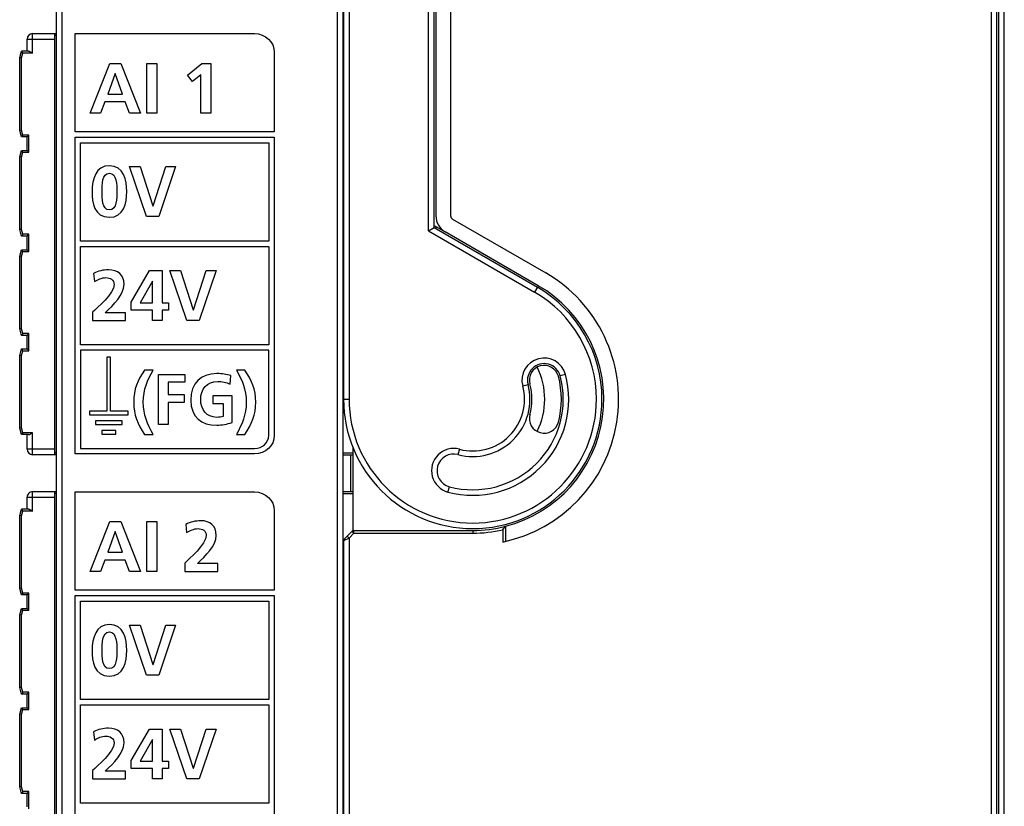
# Model space of a CAD drawing. Extents: x 0 to 188, y 0 to 176.
# Tile 29 of 35: x 65 to 118, y 60 to 103. Entities that reach past the tile are written whole.
import ezdxf

# ---------------------------------------------------------------- set-up
doc = ezdxf.new("R2010")
doc.units = 0
doc.header["$LTSCALE"] = 11.433915
doc.header["$MEASUREMENT"] = 0
doc.layers.get('0').update_dxf_attribs({"linetype": 'CONTINUOUS'})

msp = doc.modelspace()

# ---------------------------------------------------------------- linework, layer by layer
at = {"color": 7, "linetype": 'CONTINUOUS'}
for p, q in [((117.6587, 31.7899), (117.6587, 128.3141)), ((117.7586, 31.8017), (117.7586, 128.3021)), ((118.0587, 31.5364), (118.0587, 128.5673)), ((67.0086, 29.1331), (67.0086, 127.5707)), ((117.3586, 32.2619), (117.3586, 127.8418)), ((66.7088, 29.408), (66.7088, 127.2957)), ((81.9086, 122.3276), (81.9086, 25.4021)), ((82.2087, 122.452), (82.2087, 25.4021)), ((82.2586, 122.5519), (82.2586, 82.3522)), ((82.5587, 122.6762), (82.5587, 82.3522)), ((86.8589, 91.4742), (86.8589, 122.2731)), ((87.1586, 91.6471), (87.1586, 122.2731)), ((87.2589, 122.1822), (87.2589, 92.2824)), ((88.0588, 122.1822), (88.0588, 92.2824)), ((65.4087, 101.102), (65.4087, 102.1521)), ((65.4087, 102.1521), (66.7088, 102.1521)), ((66.6086, 79.3523), (66.6086, 102.1521)), ((66.7088, 102.0518), (66.6086, 102.0518)), ((82.2087, 102.1521), (82.2586, 102.1521)), ((82.2087, 102.0518), (82.2586, 102.0518)), ((65.1086, 101.2019), (65.1086, 101.852)), ((65.1086, 101.852), (66.6086, 101.852)), ((64.7086, 100.8519), (64.8027, 101.2019)), ((64.7086, 96.9119), (64.7086, 100.8519)), ((64.8089, 100.8388), (64.7093, 100.8519)), ((65.1851, 101.2019), (64.8027, 101.2019)), ((64.8792, 101.102), (64.8027, 101.2015)), ((64.8089, 100.8388), (64.8792, 101.102)), ((64.8089, 96.925), (64.8089, 100.8388)), ((65.4087, 101.102), (64.8792, 101.102)), ((65.1851, 101.2019), (65.2013, 101.2005)), ((65.2013, 101.2005), (65.2185, 101.1967)), ((65.2185, 101.1967), (65.2423, 101.1888)), ((65.2423, 101.1888), (65.2905, 101.1671)), ((65.2905, 101.1671), (65.3298, 101.1468)), ((65.3298, 101.1468), (65.4087, 101.102)), ((68.531, 97.8355), (69.5838, 100.537)), ((69.5838, 100.537), (70.195, 100.537)), ((70.195, 100.537), (71.2553, 97.8355)), ((71.6043, 97.8355), (71.6043, 100.537)), ((71.6043, 100.537), (72.1462, 100.537)), ((72.1462, 100.537), (72.1462, 97.8355)), ((73.7947, 99.9022), (74.5843, 100.537)), ((74.5843, 100.537), (75.0642, 100.537)), ((75.0642, 100.537), (75.0642, 97.8355)), ((69.8739, 99.9953), (69.4832, 98.8806)), ((69.8815, 99.9953), (69.8739, 99.9953)), ((70.2725, 98.8806), (69.8815, 99.9953)), ((74.0658, 99.5502), (73.7947, 99.9022)), ((74.5223, 99.9217), (74.0658, 99.5502)), ((74.5223, 97.8355), (74.5223, 99.9217)), ((69.4832, 98.8806), (70.2725, 98.8806)), ((69.3282, 98.4548), (69.0918, 97.8355)), ((70.4233, 98.4548), (69.3282, 98.4548)), ((70.6559, 97.8355), (70.4233, 98.4548)), ((69.0918, 97.8355), (68.531, 97.8355)), ((71.2553, 97.8355), (70.6559, 97.8355)), ((72.1462, 97.8355), (71.6043, 97.8355)), ((75.0642, 97.8355), (74.5223, 97.8355)), ((64.8027, 96.5619), (64.7086, 96.9119)), ((64.8089, 96.925), (64.7093, 96.9119)), ((64.8792, 96.6618), (64.8027, 96.5625)), ((64.8792, 96.6618), (64.8089, 96.925)), ((65.2089, 96.6618), (64.8792, 96.6618)), ((65.1093, 96.5625), (65.2089, 96.6618)), ((65.2089, 95.7268), (65.2089, 96.6618)), ((65.1086, 96.5619), (64.8027, 96.5619)), ((65.1086, 95.8267), (65.1086, 96.5619)), ((68.0077, 90.9209), (68.0077, 96.2373)), ((68.0077, 96.2373), (78.2041, 96.2373)), ((78.2041, 96.2373), (78.2041, 90.9209)), ((64.7086, 95.4767), (64.8027, 95.8267)), ((64.8792, 95.7268), (64.8027, 95.8267)), ((64.8027, 95.8267), (65.1086, 95.8267)), ((64.8089, 95.4636), (64.8792, 95.7268)), ((64.8792, 95.7268), (65.2089, 95.7268)), ((65.1093, 95.8267), (65.2089, 95.7268)), ((64.7086, 91.5369), (64.7086, 95.4767)), ((64.8089, 95.4636), (64.7093, 95.4767)), ((64.8089, 91.55), (64.8089, 95.4636)), ((71.5823, 92.251), (70.6535, 94.9525)), ((70.6535, 94.9525), (71.234, 94.9525)), ((71.234, 94.9525), (71.9268, 92.8315)), ((71.9347, 92.8315), (72.6196, 94.9525)), ((73.1577, 94.9525), (72.2482, 92.251)), ((72.6196, 94.9525), (73.1577, 94.9525)), ((71.9268, 92.8315), (71.9347, 92.8315)), ((72.2482, 92.251), (71.5823, 92.251)), ((87.1586, 91.7629), (87.7587, 91.4163)), ((88.1587, 92.1094), (93.2089, 89.1935)), ((64.8027, 91.1869), (64.7086, 91.5369)), ((64.8089, 91.55), (64.7093, 91.5369)), ((64.8792, 91.2868), (64.8027, 91.1875)), ((64.8792, 91.2868), (64.8089, 91.55)), ((65.2089, 91.2868), (64.8792, 91.2868)), ((65.1093, 91.1875), (65.2089, 91.2868)), ((65.2089, 90.3518), (65.2089, 91.2868)), ((86.8589, 91.4742), (87.1586, 91.6471)), ((86.8589, 91.4742), (92.6087, 88.1545)), ((87.1586, 91.6471), (92.7586, 88.4142)), ((87.2589, 91.705), (87.2589, 91.5892)), ((92.8085, 88.501), (87.7587, 91.4163)), ((65.1086, 91.1869), (64.8027, 91.1869)), ((65.1086, 90.4517), (65.1086, 91.1869)), ((78.2041, 90.9209), (68.0077, 90.9209)), ((64.7086, 90.1016), (64.8027, 90.4517)), ((64.8792, 90.3518), (64.8027, 90.4517)), ((64.8027, 90.4517), (65.1086, 90.4517)), ((64.8089, 90.0885), (64.8792, 90.3518)), ((64.8792, 90.3518), (65.2089, 90.3518)), ((65.1093, 90.4517), (65.2089, 90.3518)), ((68.0077, 85.3047), (68.0077, 90.6211)), ((68.0077, 90.6211), (78.2041, 90.6211)), ((78.2041, 90.6211), (78.2041, 85.3047)), ((64.7086, 86.1618), (64.7086, 90.1016)), ((64.8089, 90.0885), (64.7093, 90.1016)), ((64.8089, 86.1749), (64.8089, 90.0885)), ((70.74, 87.6136), (71.7501, 89.3168)), ((71.7501, 89.3168), (72.4232, 89.3168)), ((72.4232, 89.3168), (72.4232, 87.5791)), ((73.7703, 86.6152), (72.8415, 89.3168)), ((72.8415, 89.3168), (73.4216, 89.3168)), ((73.4216, 89.3168), (74.1148, 87.1957)), ((74.1224, 87.1957), (74.8072, 89.3168)), ((75.3454, 89.3168), (74.4358, 86.6152)), ((74.8072, 89.3168), (75.3454, 89.3168)), ((71.8972, 88.7518), (71.2278, 87.5791)), ((71.9051, 88.7518), (71.8972, 88.7518)), ((71.9051, 87.5791), (71.9051, 88.7518)), ((92.7586, 88.4142), (92.6087, 88.1545)), ((70.74, 87.1764), (70.74, 87.6136)), ((71.2278, 87.5791), (71.9051, 87.5791)), ((72.4232, 87.5791), (72.7677, 87.5791)), ((72.7677, 87.5791), (72.7677, 87.1764)), ((71.9051, 87.1764), (70.74, 87.1764)), ((71.9051, 86.6152), (71.9051, 87.1764)), ((72.4232, 87.1764), (72.4232, 86.6152)), ((72.7677, 87.1764), (72.4232, 87.1764)), ((74.1148, 87.1957), (74.1224, 87.1957)), ((72.4232, 86.6152), (71.9051, 86.6152)), ((74.4358, 86.6152), (73.7703, 86.6152)), ((64.8027, 85.8118), (64.7086, 86.1618)), ((64.8089, 86.1749), (64.7093, 86.1618)), ((64.8792, 85.9117), (64.8027, 85.8125)), ((64.8792, 85.9117), (64.8089, 86.1749)), ((65.2089, 85.9117), (64.8792, 85.9117)), ((65.1093, 85.8125), (65.2089, 85.9117)), ((65.2089, 84.9767), (65.2089, 85.9117)), ((65.1086, 85.8118), (64.8027, 85.8118)), ((65.1086, 85.0766), (65.1086, 85.8118)), ((64.7086, 84.7266), (64.8027, 85.0766)), ((64.8792, 84.9767), (64.8027, 85.0766)), ((64.8027, 85.0766), (65.1086, 85.0766)), ((64.8089, 84.7135), (64.8792, 84.9767)), ((64.8792, 84.9767), (65.2089, 84.9767)), ((65.1093, 85.0766), (65.2089, 84.9767)), ((78.2041, 85.3047), (68.0077, 85.3047)), ((64.7086, 80.7868), (64.7086, 84.7266)), ((64.8089, 84.7135), (64.7093, 84.7266)), ((64.8089, 80.7999), (64.8089, 84.7135)), ((69.4391, 84.6326), (69.4391, 81.7107)), ((69.6358, 84.6326), (69.4391, 84.6326)), ((69.6358, 81.7107), (69.6358, 84.6326)), ((72.2379, 80.9949), (72.2379, 83.6965)), ((72.2379, 83.6965), (73.6641, 83.6965)), ((72.7526, 83.2707), (72.7526, 82.6051)), ((73.6641, 83.2707), (72.7526, 83.2707)), ((73.6641, 83.6965), (73.6641, 83.2707)), ((94.2817, 83.6979), (93.9916, 83.62)), ((91.9635, 83.0764), (92.2532, 83.1542)), ((72.7526, 82.6051), (73.62, 82.6051)), ((72.7526, 82.1793), (72.7526, 80.9949)), ((73.62, 82.1793), (72.7526, 82.1793)), ((73.62, 82.6051), (73.62, 82.1793)), ((82.2586, 82.3522), (82.5587, 82.3522)), ((68.4958, 81.7107), (68.4958, 81.5137)), ((69.4391, 81.7107), (68.4958, 81.7107)), ((70.5794, 81.7107), (69.6358, 81.7107)), ((70.5794, 81.5137), (70.5794, 81.7107)), ((68.4958, 81.5137), (70.5794, 81.5137)), ((68.8197, 81.1813), (68.8197, 80.9849)), ((70.2549, 81.1813), (68.8197, 81.1813)), ((70.2549, 80.9849), (70.2549, 81.1813)), ((64.8027, 80.4368), (64.7086, 80.7868)), ((64.8089, 80.7999), (64.7093, 80.7868)), ((64.8792, 80.5367), (64.8089, 80.7999)), ((68.8197, 80.9849), (70.2549, 80.9849)), ((69.1531, 80.6528), (69.1531, 80.4564)), ((69.9221, 80.6528), (69.1531, 80.6528)), ((69.9221, 80.4564), (69.9221, 80.6528)), ((72.7526, 80.9949), (72.2379, 80.9949)), ((64.8792, 80.5367), (64.8027, 80.4375)), ((65.1851, 80.4368), (64.8027, 80.4368)), ((65.4087, 80.5367), (64.8792, 80.5367)), ((65.1086, 79.652), (65.1086, 80.4368)), ((65.1851, 80.4368), (65.2013, 80.4381)), ((65.2013, 80.4381), (65.2185, 80.4423)), ((65.2185, 80.4423), (65.2423, 80.4499)), ((65.2423, 80.4499), (65.2905, 80.4719)), ((65.2905, 80.4719), (65.3298, 80.4919)), ((65.3298, 80.4919), (65.4087, 80.5367)), ((65.4087, 79.3523), (65.4087, 80.5367)), ((69.1531, 80.4564), (69.9221, 80.4564)), ((66.6086, 79.652), (65.1086, 79.652)), ((82.7589, 79.754), (82.7589, 75.2381)), ((88.5339, 79.6471), (88.4564, 79.3578)), ((66.7088, 79.3523), (65.4087, 79.3523)), ((66.7088, 79.4522), (66.6086, 79.4522)), ((82.2087, 79.4522), (82.7589, 79.4522)), ((82.2087, 79.3523), (82.7589, 79.3523)), ((82.6586, 77.352), (82.6586, 79.3523)), ((87.9127, 77.3293), (87.9906, 77.6187)), ((65.1086, 76.4019), (65.1086, 77.0516)), ((65.1086, 77.0516), (66.6086, 77.0516)), ((65.4087, 76.302), (65.4087, 77.352)), ((65.4087, 77.352), (66.7088, 77.352)), ((66.6086, 54.5517), (66.6086, 77.352)), ((66.7088, 77.2521), (66.6086, 77.2521)), ((82.2087, 77.352), (82.7589, 77.352)), ((82.2087, 77.2521), (82.7589, 77.2521)), ((64.7086, 76.0518), (64.8027, 76.4019)), ((65.1851, 76.4019), (64.8027, 76.4019)), ((64.8792, 76.302), (64.8027, 76.4012)), ((64.8089, 76.0387), (64.8792, 76.302)), ((65.4087, 76.302), (64.8792, 76.302)), ((65.1851, 76.4019), (65.2013, 76.4005)), ((65.2013, 76.4005), (65.2185, 76.3964)), ((65.2185, 76.3964), (65.2423, 76.3888)), ((65.2423, 76.3888), (65.2905, 76.3674)), ((65.2905, 76.3674), (65.3298, 76.3468)), ((65.3298, 76.3468), (65.4087, 76.302)), ((64.7086, 72.1121), (64.7086, 76.0518)), ((64.8089, 76.0387), (64.7093, 76.0518)), ((64.8089, 72.1251), (64.8089, 76.0387)), ((68.531, 73.025), (69.5838, 75.7266)), ((69.5838, 75.7266), (70.195, 75.7266)), ((70.195, 75.7266), (71.2553, 73.025)), ((71.6043, 73.025), (71.6043, 75.7266)), ((71.6043, 75.7266), (72.1462, 75.7266)), ((72.1462, 75.7266), (72.1462, 73.025)), ((82.8209, 75.1017), (82.8209, 75.2519)), ((82.8209, 75.2519), (89.2587, 75.2519)), ((89.2587, 75.2519), (89.2587, 75.1017)), ((90.8807, 75.2856), (91.0305, 75.4765)), ((90.8807, 75.2856), (90.8807, 74.6201)), ((91.0305, 75.4765), (91.0305, 74.6531)), ((69.8739, 75.1847), (69.4832, 74.0702)), ((69.8815, 75.1847), (69.8739, 75.1847)), ((70.2725, 74.0702), (69.8815, 75.1847)), ((82.5587, 74.8399), (82.259, 74.6897)), ((82.4526, 74.946), (82.3027, 74.7958)), ((82.4526, 74.946), (82.7148, 75.2078)), ((82.4526, 74.946), (82.5587, 74.8399)), ((82.5587, 74.8399), (82.8209, 75.1017)), ((82.5587, 74.8399), (82.5587, 27.9893)), ((82.8209, 75.1017), (82.7148, 75.2078)), ((82.8209, 75.1017), (89.2587, 75.1017)), ((82.2586, 74.6897), (82.2586, 25.1843)), ((69.3282, 73.6444), (69.0918, 73.025)), ((70.4233, 73.6444), (69.3282, 73.6444)), ((69.4832, 74.0702), (70.2725, 74.0702)), ((70.6559, 73.025), (70.4233, 73.6444)), ((69.0918, 73.025), (68.531, 73.025)), ((71.2553, 73.025), (70.6559, 73.025)), ((72.1462, 73.025), (71.6043, 73.025)), ((64.8027, 71.762), (64.7086, 72.1121)), ((64.8089, 72.1251), (64.7093, 72.1121)), ((64.8792, 71.8619), (64.8089, 72.1251)), ((64.8792, 71.8619), (64.8027, 71.7627)), ((65.1086, 71.762), (64.8027, 71.762)), ((65.2089, 71.8619), (64.8792, 71.8619)), ((65.1086, 71.0268), (65.1086, 71.762)), ((65.1093, 71.7627), (65.2089, 71.8619)), ((65.2089, 70.9269), (65.2089, 71.8619)), ((64.7086, 70.6768), (64.8027, 71.0268)), ((64.8792, 70.9269), (64.8027, 71.0268)), ((64.8027, 71.0268), (65.1086, 71.0268)), ((65.1093, 71.0261), (65.2089, 70.9269)), ((68.0077, 66.1017), (68.0077, 71.4182)), ((68.0077, 71.4182), (78.2041, 71.4182)), ((78.2041, 71.4182), (78.2041, 66.1017)), ((64.7086, 66.737), (64.7086, 70.6768)), ((64.8089, 70.6637), (64.7093, 70.6768)), ((64.8089, 70.6637), (64.8792, 70.9269)), ((64.8089, 66.7501), (64.8089, 70.6637)), ((64.8792, 70.9269), (65.2089, 70.9269)), ((71.5823, 67.4105), (70.6535, 70.1118)), ((70.6535, 70.1118), (71.234, 70.1118)), ((71.234, 70.1118), (71.9268, 67.991)), ((71.9347, 67.991), (72.6196, 70.1118)), ((73.1577, 70.1118), (72.2482, 67.4105)), ((72.6196, 70.1118), (73.1577, 70.1118)), ((71.9268, 67.991), (71.9347, 67.991)), ((72.2482, 67.4105), (71.5823, 67.4105)), ((64.8027, 66.387), (64.7086, 66.737)), ((64.8089, 66.7501), (64.7093, 66.737)), ((64.8792, 66.4869), (64.8089, 66.7501)), ((64.8792, 66.4869), (64.8027, 66.3877)), ((65.1086, 66.387), (64.8027, 66.387)), ((65.2089, 66.4869), (64.8792, 66.4869)), ((65.1086, 65.6518), (65.1086, 66.387)), ((65.1093, 66.3877), (65.2089, 66.4869)), ((65.2089, 65.5519), (65.2089, 66.4869)), ((64.7086, 65.3018), (64.8027, 65.6518)), ((64.8792, 65.5519), (64.8027, 65.6518)), ((64.8027, 65.6518), (65.1086, 65.6518)), ((65.1093, 65.6511), (65.2089, 65.5519)), ((78.2041, 66.1017), (68.0077, 66.1017)), ((68.0077, 60.4855), (68.0077, 65.802)), ((68.0077, 65.802), (78.2041, 65.802)), ((78.2041, 65.802), (78.2041, 60.4855)), ((64.7086, 61.362), (64.7086, 65.3018)), ((64.8089, 65.2887), (64.7093, 65.3018)), ((64.8089, 65.2887), (64.8792, 65.5519)), ((64.8089, 61.375), (64.8089, 65.2887)), ((64.8792, 65.5519), (65.2089, 65.5519)), ((70.74, 62.7937), (71.7501, 64.4963)), ((71.7501, 64.4963), (72.4232, 64.4963)), ((72.4232, 64.4963), (72.4232, 62.7586)), ((72.8415, 64.4963), (73.4216, 64.4963)), ((73.7703, 61.795), (72.8415, 64.4963)), ((73.4216, 64.4963), (74.1148, 62.3755)), ((74.1224, 62.3755), (74.8072, 64.4963)), ((75.3454, 64.4963), (74.4358, 61.795)), ((74.8072, 64.4963), (75.3454, 64.4963)), ((71.8972, 63.9313), (71.2278, 62.7586)), ((71.9051, 63.9313), (71.8972, 63.9313)), ((71.9051, 62.7586), (71.9051, 63.9313)), ((70.74, 62.3562), (70.74, 62.7937)), ((71.2278, 62.7586), (71.9051, 62.7586)), ((72.4232, 62.7586), (72.7677, 62.7586)), ((72.7677, 62.7586), (72.7677, 62.3562)), ((71.9051, 62.3562), (70.74, 62.3562)), ((71.9051, 61.795), (71.9051, 62.3562)), ((72.4232, 62.3562), (72.4232, 61.795)), ((72.7677, 62.3562), (72.4232, 62.3562)), ((74.1148, 62.3755), (74.1224, 62.3755)), ((64.8027, 61.0119), (64.7086, 61.362)), ((64.8089, 61.375), (64.7093, 61.362)), ((64.8792, 61.1118), (64.8089, 61.375)), ((72.4232, 61.795), (71.9051, 61.795)), ((74.4358, 61.795), (73.7703, 61.795)), ((64.8792, 61.1118), (64.8027, 61.0126)), ((65.1086, 61.0119), (64.8027, 61.0119)), ((65.2089, 61.1118), (64.8792, 61.1118)), ((65.1086, 60.2767), (65.1086, 61.0119)), ((65.1093, 61.0126), (65.2089, 61.1118)), ((65.2089, 60.1768), (65.2089, 61.1118)), ((78.2041, 60.4855), (68.0077, 60.4855))]:
    msp.add_line(p, q, dxfattribs=at)
for centre, radius, start, end in [((65.4087, 101.852), 0.3001, 90.00202, 179.99798), ((88.2582, 92.2819), 0.9994, 179.97302, 240.01315), ((89.2589, 82.3519), 7.9001, 281.84662, 60.0001), ((89.2585, 82.3521), 7.1002, 284.45256, 60.00045), ((93.1226, 83.3869), 1.2, 15.01807, 194.99704), ((93.1223, 83.3875), 0.8998, 14.97721, 195.02113), ((93.1224, 83.3875), 0.8, 15.00092, 194.99765), ((89.2594, 82.3519), 3.8993, 333.4618, 26.5382), ((89.259, 82.3519), 5.1999, 254.99503, 15.00177), ((89.2584, 82.3519), 4.9001, 255.00467, 14.99874), ((89.2592, 82.3522), 4.7995, 344.99886, 15.00114), ((89.259, 82.3519), 3.0998, 254.99351, 15.00114), ((89.2586, 82.3519), 2.8002, 254.99922, 14.99496), ((89.2586, 82.3522), 3.2, 345.00027, 14.99973), ((93.1224, 81.317), 0.8, 165.00235, 344.99908), ((88.2231, 78.4883), 1.1998, 74.98814, 255.00851), ((88.2238, 78.4881), 0.9002, 75.02826, 254.98522), ((65.4088, 77.0519), 0.3002, 90.01641, 180.05091), ((89.2568, 82.3665), 7.1147, 270.01538, 284.43651), ((89.2568, 82.3616), 7.2599, 270.01493, 282.92499)]:
    msp.add_arc(centre, radius, start, end, dxfattribs=at)
for points, knots in [([(78.5038, 96.8371), (78.5038, 96.8371), (78.5038, 101.1528), (78.5038, 101.1528), (78.5038, 101.7044), (78.0236, 102.1533), (77.4334, 102.1533), (77.4334, 102.1533), (67.7079, 102.1533), (67.7079, 102.1533), (67.7079, 102.1533), (67.7079, 96.8371), (67.7079, 96.8371), (67.7079, 96.8371), (78.5038, 96.8371), (78.5038, 96.8371)], [0, 0, 0, 0, 1, 1, 1, 2, 2, 2, 3, 3, 3, 4, 4, 4, 5, 5, 5, 5]), ([(67.7079, 96.537), (67.7079, 96.537), (67.7079, 79.3888), (67.7079, 79.3888), (67.7079, 79.3888), (77.4334, 79.3888), (77.4334, 79.3888), (78.0236, 79.3888), (78.5038, 79.8373), (78.5038, 80.3885), (78.5038, 80.3885), (78.5038, 96.537), (78.5038, 96.537), (78.5038, 96.537), (67.7079, 96.537), (67.7079, 96.537)], [0, 0, 0, 0, 1, 1, 1, 2, 2, 2, 3, 3, 3, 4, 4, 4, 5, 5, 5, 5]), ([(68.6316, 93.5943), (68.6316, 94.2716), (68.8366, 94.999), (69.5679, 94.999), (70.3576, 94.999), (70.5126, 94.2213), (70.5126, 93.5943), (70.5126, 92.9672), (70.35, 92.2045), (69.5679, 92.2045), (68.7359, 92.2045), (68.6316, 93.0289), (68.6316, 93.5943)], [0, 0, 0, 0, 1, 1, 1, 2, 2, 2, 3, 3, 3, 4, 4, 4, 4]), ([(69.9707, 93.5943), (69.9707, 93.9422), (69.9707, 94.5964), (69.5679, 94.5964), (69.1731, 94.5964), (69.1731, 93.9422), (69.1731, 93.5943), (69.1731, 93.2532), (69.1697, 92.6069), (69.5679, 92.6069), (69.9745, 92.6069), (69.9707, 93.2532), (69.9707, 93.5943)], [0, 0, 0, 0, 1, 1, 1, 2, 2, 2, 3, 3, 3, 4, 4, 4, 4]), ([(68.6546, 86.6152), (68.6546, 86.6152), (68.6546, 87.0679), (68.6546, 87.0679), (68.9065, 87.3118), (69.8236, 88.078), (69.8236, 88.5734), (69.8236, 88.8214), (69.6031, 88.9372), (69.3822, 88.9372), (69.1538, 88.9372), (68.9371, 88.8366), (68.759, 88.7208), (68.759, 88.7208), (68.7166, 89.1694), (68.7166, 89.1694), (68.9602, 89.2934), (69.2427, 89.363), (69.5176, 89.363), (70.0323, 89.363), (70.3651, 89.1039), (70.3651, 88.5734), (70.3651, 88.0008), (69.7888, 87.4744), (69.3474, 87.041), (69.3474, 87.041), (70.4506, 87.041), (70.4506, 87.041), (70.4506, 87.041), (70.4506, 86.6152), (70.4506, 86.6152), (70.4506, 86.6152), (68.6546, 86.6152), (68.6546, 86.6152)], [0, 0, 0, 0, 1, 1, 1, 2, 2, 2, 3, 3, 3, 4, 4, 4, 5, 5, 5, 6, 6, 6, 7, 7, 7, 8, 8, 8, 9, 9, 9, 10, 10, 10, 11, 11, 11, 11]), ([(82.2586, 82.3522), (82.2586, 78.4861), (85.3926, 75.3518), (89.2587, 75.3518), (93.1248, 75.3518), (96.2588, 78.4861), (96.2588, 82.3522), (96.2588, 84.8527), (94.9245, 87.1637), (92.7586, 88.4142)], [0, 0, 0, 0, 1, 1, 1, 2, 2, 2, 3, 3, 3, 3]), ([(82.5587, 82.3522), (82.5587, 78.6515), (85.5584, 75.6522), (89.2587, 75.6522), (92.9591, 75.6522), (95.9587, 78.6515), (95.9587, 82.3522), (95.9587, 84.7459), (94.6817, 86.9576), (92.6087, 88.1545)], [0, 0, 0, 0, 1, 1, 1, 2, 2, 2, 3, 3, 3, 3]), ([(78.2041, 80.3885), (78.2041, 80.0027), (77.8582, 79.6884), (77.4334, 79.6884), (77.4334, 79.6884), (68.0077, 79.6884), (68.0077, 79.6884), (68.0077, 79.6884), (68.0077, 85.0049), (68.0077, 85.0049), (68.0077, 85.0049), (78.2041, 85.0049), (78.2041, 85.0049), (78.2041, 85.0049), (78.2041, 80.3885), (78.2041, 80.3885)], [0, 0, 0, 0, 1, 1, 1, 2, 2, 2, 3, 3, 3, 4, 4, 4, 5, 5, 5, 5]), ([(71.9396, 83.9208), (71.6233, 83.3906), (71.4063, 82.9027), (71.4063, 82.1869), (71.4063, 81.5251), (71.6233, 80.9794), (71.9396, 80.453), (71.9396, 80.453), (71.4724, 80.453), (71.4724, 80.453), (71.1051, 80.9794), (70.8843, 81.5251), (70.8843, 82.1869), (70.8843, 82.9027), (71.1051, 83.3906), (71.4724, 83.9208), (71.4724, 83.9208), (71.9396, 83.9208), (71.9396, 83.9208)], [0, 0, 0, 0, 1, 1, 1, 2, 2, 2, 3, 3, 3, 4, 4, 4, 5, 5, 5, 6, 6, 6, 6]), ([(76.4481, 80.453), (76.7606, 80.9794), (76.9811, 81.5251), (76.9811, 82.1869), (76.9811, 82.9027), (76.7606, 83.3906), (76.4481, 83.9208), (76.4481, 83.9208), (76.9115, 83.9208), (76.9115, 83.9208), (77.2753, 83.3906), (77.5034, 82.9027), (77.5034, 82.1869), (77.5034, 81.5251), (77.2753, 80.9794), (76.9115, 80.453), (76.9115, 80.453), (76.4481, 80.453), (76.4481, 80.453)], [0, 0, 0, 0, 1, 1, 1, 2, 2, 2, 3, 3, 3, 4, 4, 4, 5, 5, 5, 6, 6, 6, 6]), ([(76.1081, 83.1739), (75.9097, 83.2707), (75.652, 83.3169), (75.446, 83.3169), (74.8469, 83.3169), (74.5158, 82.8914), (74.5158, 82.3378), (74.5158, 81.7883), (74.8396, 81.3742), (75.3874, 81.3742), (75.5273, 81.3742), (75.6375, 81.3897), (75.7257, 81.4131), (75.7257, 81.4131), (75.7257, 82.1173), (75.7257, 82.1173), (75.7257, 82.1173), (75.1814, 82.1173), (75.1814, 82.1173), (75.1814, 82.1173), (75.1814, 82.5431), (75.1814, 82.5431), (75.1814, 82.5431), (76.2184, 82.5431), (76.2184, 82.5431), (76.2184, 82.5431), (76.2184, 81.0879), (76.2184, 81.0879), (75.9462, 81.0104), (75.663, 80.9484), (75.3874, 80.9484), (74.5564, 80.9484), (73.979, 81.3856), (73.979, 82.2992), (73.979, 83.2242), (74.5158, 83.7427), (75.3874, 83.7427), (75.6851, 83.7427), (75.9207, 83.7003), (76.1412, 83.6304), (76.1412, 83.6304), (76.1081, 83.1739), (76.1081, 83.1739)], [0, 0, 0, 0, 1, 1, 1, 2, 2, 2, 3, 3, 3, 4, 4, 4, 5, 5, 5, 6, 6, 6, 7, 7, 7, 8, 8, 8, 9, 9, 9, 10, 10, 10, 11, 11, 11, 12, 12, 12, 13, 13, 13, 14, 14, 14, 14]), ([(78.5038, 72.018), (78.5038, 72.018), (78.5038, 76.3336), (78.5038, 76.3336), (78.5038, 76.8852), (78.0236, 77.3341), (77.4334, 77.3341), (77.4334, 77.3341), (67.7079, 77.3341), (67.7079, 77.3341), (67.7079, 77.3341), (67.7079, 72.018), (67.7079, 72.018), (67.7079, 72.018), (78.5038, 72.018), (78.5038, 72.018)], [0, 0, 0, 0, 1, 1, 1, 2, 2, 2, 3, 3, 3, 4, 4, 4, 5, 5, 5, 5]), ([(73.6476, 73.025), (73.6476, 73.025), (73.6476, 73.478), (73.6476, 73.478), (73.8991, 73.7216), (74.8165, 74.4881), (74.8165, 74.9835), (74.8165, 75.2312), (74.5957, 75.3473), (74.3752, 75.3473), (74.1472, 75.3473), (73.9301, 75.2467), (73.7523, 75.1306), (73.7523, 75.1306), (73.7096, 75.5795), (73.7096, 75.5795), (73.9536, 75.7032), (74.236, 75.7731), (74.511, 75.7731), (75.0257, 75.7731), (75.3585, 75.5137), (75.3585, 74.9835), (75.3585, 74.4106), (74.7817, 73.8842), (74.3404, 73.4508), (74.3404, 73.4508), (75.4436, 73.4508), (75.4436, 73.4508), (75.4436, 73.4508), (75.4436, 73.025), (75.4436, 73.025), (75.4436, 73.025), (73.6476, 73.025), (73.6476, 73.025)], [0, 0, 0, 0, 1, 1, 1, 2, 2, 2, 3, 3, 3, 4, 4, 4, 5, 5, 5, 6, 6, 6, 7, 7, 7, 8, 8, 8, 9, 9, 9, 10, 10, 10, 11, 11, 11, 11]), ([(67.7079, 71.7179), (67.7079, 71.7179), (67.7079, 54.5696), (67.7079, 54.5696), (67.7079, 54.5696), (77.4334, 54.5696), (77.4334, 54.5696), (78.0236, 54.5696), (78.5038, 55.0181), (78.5038, 55.5693), (78.5038, 55.5693), (78.5038, 71.7179), (78.5038, 71.7179), (78.5038, 71.7179), (67.7079, 71.7179), (67.7079, 71.7179)], [0, 0, 0, 0, 1, 1, 1, 2, 2, 2, 3, 3, 3, 4, 4, 4, 5, 5, 5, 5]), ([(68.6316, 68.7537), (68.6316, 69.431), (68.8366, 70.1586), (69.5679, 70.1586), (70.3576, 70.1586), (70.5126, 69.3808), (70.5126, 68.7537), (70.5126, 68.1268), (70.35, 67.364), (69.5679, 67.364), (68.7359, 67.364), (68.6316, 68.1884), (68.6316, 68.7537)], [0, 0, 0, 0, 1, 1, 1, 2, 2, 2, 3, 3, 3, 4, 4, 4, 4]), ([(69.9707, 68.7537), (69.9707, 69.1017), (69.9707, 69.7559), (69.5679, 69.7559), (69.1731, 69.7559), (69.1731, 69.1017), (69.1731, 68.7537), (69.1731, 68.4127), (69.1697, 67.7664), (69.5679, 67.7664), (69.9745, 67.7664), (69.9707, 68.4127), (69.9707, 68.7537)], [0, 0, 0, 0, 1, 1, 1, 2, 2, 2, 3, 3, 3, 4, 4, 4, 4]), ([(68.6546, 61.795), (68.6546, 61.795), (68.6546, 62.248), (68.6546, 62.248), (68.9065, 62.4916), (69.8236, 63.2581), (69.8236, 63.7535), (69.8236, 64.0009), (69.6031, 64.1173), (69.3822, 64.1173), (69.1538, 64.1173), (68.9371, 64.0168), (68.759, 63.9003), (68.759, 63.9003), (68.7166, 64.3495), (68.7166, 64.3495), (68.9602, 64.4732), (69.2427, 64.5432), (69.5176, 64.5432), (70.0323, 64.5432), (70.3651, 64.2834), (70.3651, 63.7535), (70.3651, 63.1806), (69.7888, 62.6542), (69.3474, 62.2208), (69.3474, 62.2208), (70.4506, 62.2208), (70.4506, 62.2208), (70.4506, 62.2208), (70.4506, 61.795), (70.4506, 61.795), (70.4506, 61.795), (68.6546, 61.795), (68.6546, 61.795)], [0, 0, 0, 0, 1, 1, 1, 2, 2, 2, 3, 3, 3, 4, 4, 4, 5, 5, 5, 6, 6, 6, 7, 7, 7, 8, 8, 8, 9, 9, 9, 10, 10, 10, 11, 11, 11, 11])]:
    msp.add_open_spline(points, degree=3, knots=knots, dxfattribs=at)
for points in [[(88.0588, 92.2824), (88.0588, 92.2107), (88.0967, 92.1446), (88.1587, 92.1094)], [(65.1086, 79.652), (65.1086, 79.4859), (65.2429, 79.3523), (65.4087, 79.3523)], [(82.8209, 75.2519), (82.7809, 75.2519), (82.743, 75.236), (82.7148, 75.2078)], [(82.3027, 74.7958), (82.2745, 74.7675), (82.2586, 74.7296), (82.2586, 74.6897)]]:
    msp.add_open_spline(points, degree=3, dxfattribs=at)

doc.saveas('drawing.dxf')
